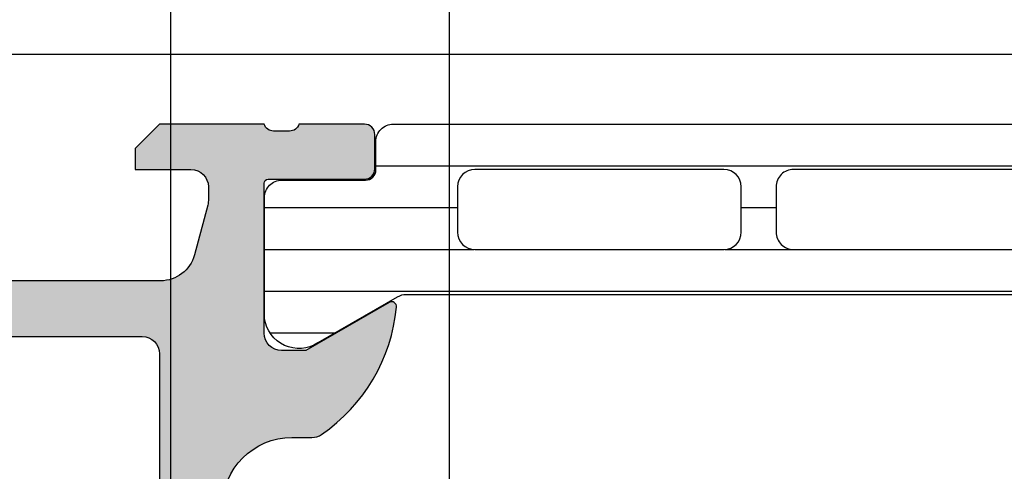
# Model space of a CAD drawing. Header units: millimetres. Extents: x 373037 to 682063, y 76092 to 274210.
# Tile 138 of 256: x 655059 to 655088, y 260827 to 260840. Entities that reach past the tile are written whole.
import ezdxf

# ---------------------------------------------------------------- set-up
doc = ezdxf.new("R2010")
doc.units = ezdxf.units.MM
doc.header["$LTSCALE"] = 100
doc.layers.add('PUDORYS', color=253, linetype='CONTINUOUS')

msp = doc.modelspace()

# ---------------------------------------------------------------- hatches: boundary and pattern name
at = {"layer": 'PUDORYS', "true_color": 0x939598}
h = msp.add_hatch(color=252, dxfattribs=at)
edge = h.paths.add_edge_path()
edge.add_arc((655049.3202230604, 260771.665060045), 0.5000674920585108, 180.0077324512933, 269.9922675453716)
edge.add_line((655049.320155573, 260771.1649925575), (655053.320155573, 260771.1649925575))
edge.add_arc((655053.3200880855, 260771.665060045), 0.5000674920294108, 270.0077324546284, 359.9922675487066)
edge.add_line((655053.820155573, 260771.6649925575), (655053.820155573, 260772.9650413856))
edge.add_arc((655053.3201186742, 260772.9650044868), 0.500036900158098, 0.004227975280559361, 89.9957720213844)
edge.add_line((655053.320155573, 260773.4650413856), (655052.820155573, 260773.4650413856))
edge.add_line((655052.820155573, 260773.4650413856), (655052.820155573, 260772.4650413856))
edge.add_line((655052.820155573, 260772.4650413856), (655051.320155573, 260772.4650413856))
edge.add_arc((655051.3201185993, 260773.4650044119), 0.9999630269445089, 179.9978814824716, 270.00211851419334, ccw=False)
edge.add_line((655050.320155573, 260773.4650413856), (655050.320155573, 260777.4650413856))
edge.add_arc((655051.3202324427, 260777.4649645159), 1.000076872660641, 90.00440397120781, 179.9955960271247, ccw=False)
edge.add_line((655051.320155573, 260778.4650413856), (655052.820155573, 260778.4650413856))
edge.add_line((655052.820155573, 260778.4650413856), (655052.820155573, 260777.4650413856))
edge.add_line((655052.820155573, 260777.4650413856), (655053.320155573, 260777.4650413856))
edge.add_arc((655053.3202130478, 260777.9649839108), 0.4999425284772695, 269.9934131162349, 360.0065868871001)
edge.add_line((655053.820155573, 260777.9650413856), (655053.820155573, 260780.7650291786))
edge.add_arc((655053.320155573, 260780.7650291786), 0.5, 0, 90)
edge.add_line((655053.320155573, 260781.2650291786), (655053.120155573, 260781.2650291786))
edge.add_arc((655053.120155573, 260780.7650291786), 0.5, 90, 180)
edge.add_line((655052.620155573, 260780.7650291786), (655052.620155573, 260780.2650291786))
edge.add_arc((655052.1201204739, 260780.2650642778), 0.5000351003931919, 270.0040217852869, 359.995978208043, ccw=False)
edge.add_line((655052.120155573, 260779.7650291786), (655051.3201525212, 260779.7650291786))
edge.add_arc((655051.3201690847, 260780.265045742), 0.5000165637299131, 180.0018979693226, 269.9981020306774, ccw=False)
edge.add_line((655050.8201525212, 260780.2650291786), (655050.8201525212, 260811.5650230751))
edge.add_line((655050.8201525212, 260811.5650230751), (655051.2525491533, 260817.6034806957))
edge.add_arc((655052.2517688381, 260817.5650246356), 0.999959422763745, 90, 177.7959971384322, ccw=False)
edge.add_line((655052.2517688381, 260818.5649840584), (655058.9202210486, 260818.5649840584))
edge.add_arc((655058.9202210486, 260818.0649840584), 0.5, 0, 90, ccw=False)
edge.add_line((655059.4202210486, 260818.0649840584), (655059.4202210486, 260817.1649840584))
edge.add_arc((655059.9202210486, 260817.1649840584), 0.5, 180, 270)
edge.add_line((655059.9202210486, 260816.6649840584), (655061.3202225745, 260816.6649840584))
edge.add_arc((655061.5877431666, 260816.5861476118), 0.2788950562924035, 88.83541062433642, 163.5801235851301, ccw=False)
edge.add_line((655061.5934115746, 260816.8649850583), (655062.0470055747, 260816.8649850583))
edge.add_arc((655062.0526662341, 260816.5861169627), 0.2789255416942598, 16.424594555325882, 91.16287007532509, ccw=False)
edge.add_line((655062.3202095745, 260816.6649840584), (655064.2002205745, 260816.6649840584))
edge.add_arc((655064.2002205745, 260816.9649840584), 0.3000000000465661, 270.0000000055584, 360)
edge.add_line((655064.5002205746, 260816.9649840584), (655064.5002205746, 260817.9449583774))
edge.add_arc((655064.2002205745, 260817.9449583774), 0.3000000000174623, 0, 89.99999999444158)
edge.add_line((655064.2002205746, 260818.2449583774), (655061.4402225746, 260818.2449583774))
edge.add_arc((655061.4402225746, 260818.3649583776), 0.1200000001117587, 180.0000000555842, 270, ccw=False)
edge.add_line((655061.3202225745, 260818.3649583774), (655061.3202225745, 260822.6649840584))
edge.add_arc((655061.8202225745, 260822.6649840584), 0.5, 90, 180, ccw=False)
edge.add_line((655061.8202225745, 260823.1649840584), (655062.5202225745, 260823.1649840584))
edge.add_line((655062.5202225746, 260823.1649840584), (655064.9130428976, 260821.7834886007))
edge.add_arc((655064.9821027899, 260821.9031038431), 0.1381197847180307, 240.0000000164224, 359.9999999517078)
edge.add_line((655065.1202225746, 260821.903103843), (655065.1202225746, 260825.6649840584))
edge.add_arc((655067.1202225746, 260825.6649840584), 2, 90, 180, ccw=False)
edge.add_line((655067.1202225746, 260827.6649840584), (655067.6882179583, 260827.6649840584))
edge.add_arc((655067.6882179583, 260828.1649840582), 0.4999999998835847, 269.9999999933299, 304.4790717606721)
edge.add_arc((655065.1407446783, 260831.8744826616), 5.000000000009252, 304.4790717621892, 354.6507719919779)
edge.add_arc((655069.9820959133, 260831.4268642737), 0.1381197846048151, 352.2975625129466, 480.0000000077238)
edge.add_line((655069.9130360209, 260831.546479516), (655067.5202156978, 260830.1649840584))
edge.add_line((655067.5202156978, 260830.1649840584), (655066.8202156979, 260830.1649840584))
edge.add_arc((655066.8202156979, 260830.6649840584), 0.5, 180, 270, ccw=False)
edge.add_line((655066.3202156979, 260830.6649840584), (655066.3202156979, 260834.9650097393))
edge.add_arc((655066.4402156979, 260834.9650097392), 0.1199999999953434, 90, 179.9999999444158, ccw=False)
edge.add_line((655066.4402156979, 260835.0850097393), (655069.2002136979, 260835.0850097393))
edge.add_arc((655069.2002136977, 260835.3850097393), 0.3000000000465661, 270.0000000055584, 360)
edge.add_line((655069.5002136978, 260835.3850097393), (655069.5002136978, 260836.3649840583))
edge.add_arc((655069.2002136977, 260836.3649840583), 0.3000000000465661, 0, 89.99999999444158)
edge.add_line((655069.2002136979, 260836.6649840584), (655067.3202026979, 260836.6649840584))
edge.add_arc((655067.0526593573, 260836.743851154), 0.2789255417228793, 268.83712991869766, 343.5754054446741, ccw=False)
edge.add_line((655067.0469986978, 260836.4649830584), (655066.5934046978, 260836.4649830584))
edge.add_arc((655066.5877362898, 260836.743820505), 0.2788950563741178, 196.4198764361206, 271.16458938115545, ccw=False)
edge.add_line((655066.3202156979, 260836.6649840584), (655063.3201572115, 260836.6649840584))
edge.add_line((655063.3201572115, 260836.6649840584), (655062.6200543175, 260835.9649116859))
edge.add_line((655062.6200543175, 260835.9649116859), (655062.6200543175, 260835.3649055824))
edge.add_line((655062.6200543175, 260835.3649055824), (655064.220060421, 260835.3649055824))
edge.add_arc((655064.2200509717, 260834.8648961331), 0.5000094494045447, 0.0010827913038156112, 89.9989172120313, ccw=False)
edge.add_line((655064.720060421, 260834.8649055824), (655064.720060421, 260834.4694775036))
edge.add_arc((655064.2200604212, 260834.4694775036), 0.4999999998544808, 344.999999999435, 360, ccw=False)
edge.add_line((655064.7030233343, 260834.340067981), (655064.3188145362, 260832.9061812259))
edge.add_arc((655063.3528887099, 260833.1650002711), 0.9999999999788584, 269.99999999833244, 344.99999999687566, ccw=False)
edge.add_line((655063.3528887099, 260832.1650002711), (655057.6200665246, 260832.1650002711))
edge.add_line((655057.6200665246, 260832.1650002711), (655057.6200665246, 260835.3649055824))
edge.add_line((655057.6200665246, 260835.3649055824), (655058.4200543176, 260835.3649055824))
edge.add_line((655058.4200543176, 260835.3649055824), (655058.4200543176, 260835.9649116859))
edge.add_line((655058.4200543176, 260835.9649116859), (655057.2076214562, 260836.6648933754))
edge.add_line((655057.2076214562, 260836.6648933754), (655056.1200665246, 260836.6648933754))
edge.add_line((655056.1200665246, 260836.6648933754), (655056.1200665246, 260821.6649840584))
edge.add_arc((655055.6200665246, 260821.6649840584), 0.5, 270.0000000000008, 360, ccw=False)
edge.add_line((655055.6200665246, 260821.1649840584), (655049.820155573, 260821.1649840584))
edge.add_arc((655049.820155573, 260820.1649840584), 1, 90, 180)
edge.add_line((655048.820155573, 260820.1649840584), (655048.820155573, 260771.6649925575))
edge = h.paths.add_edge_path(flags=16)
edge.add_line((655058.4200543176, 260830.5650002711), (655062.8200543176, 260830.5650002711))
edge.add_arc((655062.8200543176, 260830.0650002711), 0.5, 0, 90, ccw=False)
edge.add_line((655063.3200543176, 260830.0650002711), (655063.3200543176, 260825.6650002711))
edge.add_arc((655062.8200543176, 260825.6650002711), 0.5, 270.0000000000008, 360, ccw=False)
edge.add_line((655062.8200543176, 260825.1650002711), (655058.4200543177, 260825.1650002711))
edge.add_arc((655058.4200543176, 260825.6650002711), 0.5, 180, 270, ccw=False)
edge.add_line((655057.9200543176, 260825.6650002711), (655057.9200543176, 260830.0650002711))
edge.add_arc((655058.4200543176, 260830.0650002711), 0.5, 90, 180, ccw=False)
h = msp.add_hatch(dxfattribs=at)
h.set_pattern_fill('_USER', color=252, scale=1.2, angle=-1.272221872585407e-14, style=0, pattern_type=0)
h.set_pattern_definition([(360, (655066.320155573, 260836.6649925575), (2.939128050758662e-16, 1.2), [])])
edge = h.paths.add_edge_path()
edge.add_line((655070.1442654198, 260831.6979807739), (655067.8606085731, 260830.3795110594))
edge.add_arc((655067.3199736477, 260831.2207637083), 0.999996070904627, 188.1816080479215, 302.72701610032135, ccw=False)
edge.add_line((655066.330155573, 260831.0784530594), (655066.330155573, 260834.5549945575))
edge.add_arc((655066.8301515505, 260834.5549971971), 0.4999959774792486, 89.99969751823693, 180.0003024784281, ccw=False)
edge.add_line((655066.8301541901, 260835.0549931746), (655069.230152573, 260835.0546612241))
edge.add_arc((655069.230152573, 260835.3546612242), 0.3000000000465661, 270, 360)
edge.add_line((655069.530152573, 260835.3546612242), (655069.530152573, 260836.1649925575))
edge.add_arc((655070.0301498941, 260836.1649952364), 0.4999973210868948, 89.99969301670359, 180.0003069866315, ccw=False)
edge.add_line((655070.030152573, 260836.6649925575), (655100.1126268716, 260836.6649925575))
edge.add_arc((655100.1126295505, 260836.1649952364), 0.4999973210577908, -0.00030698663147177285, 90.00030698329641, ccw=False)
edge.add_line((655100.6126268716, 260836.1649925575), (655100.6126268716, 260835.3546612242))
edge.add_arc((655100.9126268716, 260835.3546612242), 0.3000000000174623, 180, 269.9999999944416)
edge.add_line((655100.9126268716, 260835.0546612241), (655103.3126252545, 260835.0549931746))
edge.add_arc((655103.3126278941, 260834.5549971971), 0.4999959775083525, -0.00030247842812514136, 90.00030247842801, ccw=False)
edge.add_line((655103.8126238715, 260834.5549945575), (655103.8126238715, 260831.0784530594))
edge.add_arc((655102.8228057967, 260831.2207637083), 0.9999960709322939, 237.2729839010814, 351.8183919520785, ccw=False)
edge.add_line((655102.2821708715, 260830.3795110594), (655099.9985140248, 260831.6979807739))
edge.add_arc((655099.7485140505, 260831.2649680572), 0.4999999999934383, 60.0000033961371, 89.99994009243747)
edge.add_line((655099.7485145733, 260831.7649680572), (655070.3942648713, 260831.7649680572))
edge.add_arc((655070.3942653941, 260831.2649680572), 0.5000000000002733, 90.00005991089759, 119.9999966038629)
edge = h.paths.add_edge_path(flags=16)
edge.add_line((655090.7209825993, 260833.0649788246), (655097.8710070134, 260833.0649940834))
edge.add_arc((655097.870963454, 260833.5650376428), 0.5000435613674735, 270.0049911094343, 359.9950088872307)
edge.add_line((655098.3710070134, 260833.5649940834), (655098.3710070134, 260834.8650028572))
edge.add_arc((655097.8709946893, 260834.8649752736), 0.5000123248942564, 0.003160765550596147, 89.99858779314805)
edge.add_line((655097.8710070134, 260835.3649875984), (655090.7209825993, 260835.3649875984))
edge.add_arc((655090.7210261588, 260834.8649440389), 0.5000435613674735, 90.00499110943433, 179.9950088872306)
edge.add_line((655090.2209825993, 260834.8649875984), (655090.2209825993, 260833.5649788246))
edge.add_arc((655090.7210261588, 260833.565022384), 0.5000435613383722, 180.0049911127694, 269.9950088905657)
edge = h.paths.add_edge_path(flags=16)
edge.add_line((655072.3709830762, 260833.0649788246), (655079.5210089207, 260833.0649788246))
edge.add_arc((655079.5209653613, 260833.565022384), 0.5000435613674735, 270.0049911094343, 359.9950088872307)
edge.add_line((655080.0210089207, 260833.5649788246), (655080.0210089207, 260834.8649875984))
edge.add_arc((655079.5209653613, 260834.8649440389), 0.5000435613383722, 0.004991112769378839, 89.99500889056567)
edge.add_line((655079.5210089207, 260835.3649875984), (655072.3709830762, 260835.3649875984))
edge.add_arc((655072.3710266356, 260834.8649440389), 0.5000435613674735, 90.00499110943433, 179.9950088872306)
edge.add_line((655071.8709830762, 260834.8649875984), (655071.8709830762, 260833.5649788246))
edge.add_arc((655072.3710266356, 260833.565022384), 0.5000435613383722, 180.0049911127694, 269.9950088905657)
edge = h.paths.add_edge_path(flags=16)
edge.add_line((655081.5210089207, 260833.0649788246), (655088.7209825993, 260833.0649788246))
edge.add_arc((655088.7210333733, 260833.5649280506), 0.4999492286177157, 269.9941811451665, 360.0058188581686)
edge.add_line((655089.2209825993, 260833.5649788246), (655089.2209825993, 260834.8649875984))
edge.add_arc((655088.7210333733, 260834.8650383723), 0.4999492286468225, 359.9941811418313, 450.0058188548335)
edge.add_line((655088.7209825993, 260835.3649875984), (655081.5210089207, 260835.3649875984))
edge.add_arc((655081.5209581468, 260834.8650383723), 0.4999492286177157, 89.99418114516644, 180.0058188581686)
edge.add_line((655081.0210089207, 260834.8649875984), (655081.0210089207, 260833.5649788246))
edge.add_arc((655081.5209581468, 260833.5649280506), 0.4999492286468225, 179.9941811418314, 270.0058188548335)

# ---------------------------------------------------------------- linework, layer by layer
at = {"layer": 'PUDORYS', "color": 252, "ltscale": 15, "true_color": 0x939598}
for points in [[(655063.636877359, 249619.1544343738), (681589.639597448, 249619.1544343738), (681589.639597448, 273245.1544306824), (655063.636877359, 273245.1544306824)], [(681581.6396141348, 273237.1544306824), (655071.6368773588, 273237.1544306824), (655071.6368773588, 249627.1544343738), (681581.6396141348, 249627.1544343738)], [(655133.820100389, 260766.6650207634), (655133.820100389, 260838.6649925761), (655048.8201283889, 260838.6649925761), (655048.8201283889, 260766.6650207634)]]:
    msp.add_lwpolyline(points, close=True, dxfattribs=at)
at = {"layer": 'PUDORYS', "color": 252, "true_color": 0x939598}
msp.add_lwpolyline([(655065.1202225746, 260825.6649840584, -0.4142135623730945), (655067.1202225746, 260827.6649840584), (655067.6882179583, 260827.6649840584, 0.1515887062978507), (655067.9712705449, 260827.7528175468, 0.2224807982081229), (655070.1189695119, 260831.4083523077, 0.6230654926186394), (655069.9130360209, 260831.546479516), (655067.5202156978, 260830.1649840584), (655066.8202156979, 260830.1649840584, -0.414213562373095), (655066.3202156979, 260830.6649840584), (655066.3202156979, 260834.9650097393, -0.414213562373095), (655066.4402156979, 260835.0850097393), (655069.2002136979, 260835.0850097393, 0.414213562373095), (655069.5002136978, 260835.3850097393), (655069.5002136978, 260836.3649840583, 0.414213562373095), (655069.2002136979, 260836.6649840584), (655067.3202026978, 260836.6649840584, -0.3381811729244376), (655067.0469986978, 260836.4649830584), (655066.5934046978, 260836.4649830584, -0.338212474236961), (655066.3202156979, 260836.6649840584), (655063.3201572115, 260836.6649840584), (655062.6200543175, 260835.9649116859), (655062.6200543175, 260835.3649055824), (655064.220060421, 260835.3649055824, -0.4142024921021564), (655064.720060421, 260834.8649055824), (655064.720060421, 260834.4694775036, -0.06554346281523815), (655064.7030233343, 260834.340067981), (655064.3188145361, 260832.9061812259, -0.339454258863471), (655063.3528887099, 260832.1650002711), (655057.6200665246, 260832.1650002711)], format="xyb", dxfattribs=at)
for points in [[(655070.1442654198, 260831.6979807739), (655067.860608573, 260830.3795110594, -0.5460410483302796), (655066.330155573, 260831.0784530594), (655066.330155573, 260834.5549945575, -0.414216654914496), (655066.8301541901, 260835.0549931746), (655069.230152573, 260835.0546612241, 0.414213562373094), (655069.530152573, 260835.3546612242), (655069.530152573, 260836.1649925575, -0.414216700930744), (655070.030152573, 260836.6649925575), (655100.1126268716, 260836.6649925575, -0.414216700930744), (655100.6126268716, 260836.1649925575), (655100.6126268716, 260835.3546612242, 0.414213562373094), (655100.9126268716, 260835.0546612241), (655103.3126252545, 260835.0549931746, -0.4142166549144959), (655103.8126238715, 260834.5549945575), (655103.8126238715, 260831.0784530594, -0.5460410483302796), (655102.2821708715, 260830.3795110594), (655099.9985140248, 260831.6979807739, 0.1316522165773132), (655099.7485145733, 260831.7649680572), (655070.3942648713, 260831.7649680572, 0.1316522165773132)], [(655072.3709830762, 260833.0649788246), (655079.5210089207, 260833.0649788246, 0.414162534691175), (655080.0210089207, 260833.5649788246), (655080.0210089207, 260834.8649875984, 0.4141625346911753), (655079.5210089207, 260835.3649875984), (655072.3709830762, 260835.3649875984, 0.4141625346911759), (655071.8709830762, 260834.8649875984), (655071.8709830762, 260833.5649788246, 0.4141625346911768)], [(655081.5210089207, 260833.0649788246), (655088.7209825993, 260833.0649788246, 0.4142730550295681), (655089.2209825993, 260833.5649788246), (655089.2209825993, 260834.8649875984, 0.4142730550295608), (655088.7209825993, 260835.3649875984), (655081.5210089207, 260835.3649875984, 0.4142730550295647), (655081.0210089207, 260834.8649875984), (655081.0210089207, 260833.5649788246, 0.414273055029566)], [(655058.4200543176, 260830.5650002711), (655062.8200543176, 260830.5650002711, -0.4142135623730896), (655063.3200543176, 260830.0650002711), (655063.3200543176, 260825.6650002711, -0.4142135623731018), (655062.8200543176, 260825.1650002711), (655058.4200543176, 260825.1650002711, -0.4142135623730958), (655057.9200543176, 260825.6650002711), (655057.9200543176, 260830.0650002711, -0.4142135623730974)]]:
    msp.add_lwpolyline(points, format="xyb", close=True, dxfattribs=at)

doc.saveas('drawing.dxf')
